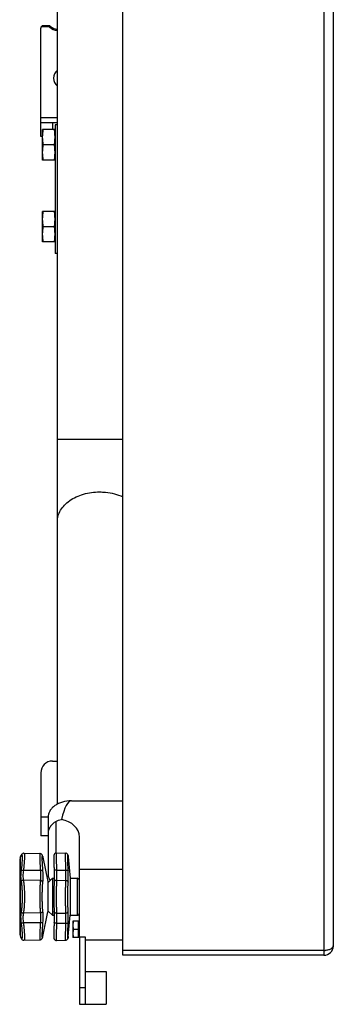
# Model space of a CAD drawing. Header units: millimetres. Extents: x 0 to 4200, y 0 to 2970.
# Tile 13 of 19: x 2312 to 2446, y 1266 to 1687. Entities that reach past the tile are written whole.
import ezdxf

# ---------------------------------------------------------------- set-up
doc = ezdxf.new("R2010")
doc.units = ezdxf.units.MM
doc.header["$LTSCALE"] = 10
doc.layers.add('3_ALL_AXES', color=7, linetype='Continuous')
doc.layers.add('AXES', color=7, linetype='Continuous')

msp = doc.modelspace()

# ---------------------------------------------------------------- linework, layer by layer
at = {"color": 7, "linetype": 'Continuous'}
for p, q in [((2355.84, 1286.74), (2355.84, 2086.74)), ((2445.84, 2082.74), (2445.84, 1290.74)), ((2327.94, 1351.31), (2327.94, 2022.17)), ((2324.37, 1684.14), (2321.84, 1684.14)), ((2320.84, 1636.74), (2320.84, 1683.14)), ((2320.84, 1642.74), (2327.94, 1642.74)), ((2326.94, 1641.74), (2326.94, 1586.74)), ((2327.5, 1330.46), (2331.5, 1330.36)), ((2331.68, 1330.34), (2331.5, 1330.36)), ((2311.84, 1326.95), (2311.84, 1296.53)), ((2312.37, 1329.26), (2312.32, 1329.17)), ((2312.49, 1329.51), (2312.4, 1329.33)), ((2312.57, 1329.65), (2312.49, 1329.51)), ((2312.68, 1329.81), (2312.57, 1329.65)), ((2312.81, 1329.97), (2312.68, 1329.81)), ((2312.98, 1330.13), (2312.8, 1329.97)), ((2313.22, 1330.27), (2312.98, 1330.13)), ((2313.5, 1330.34), (2313.22, 1330.27)), ((2313.67, 1330.35), (2313.5, 1330.34)), ((2313.67, 1330.35), (2320.52, 1330.17)), ((2321.67, 1328.98), (2321.61, 1329.17)), ((2321.72, 1328.81), (2321.67, 1328.98)), ((2332.43, 1329.69), (2332.38, 1329.8)), ((2332.46, 1329.6), (2332.43, 1329.69)), ((2332.47, 1329.53), (2332.46, 1329.6)), ((2332.49, 1329.47), (2332.47, 1329.54)), ((2332.5, 1329.41), (2332.49, 1329.47)), ((2332.51, 1329.34), (2332.5, 1329.41)), ((2332.52, 1329.27), (2332.51, 1329.35)), ((2332.58, 1328.84), (2332.52, 1329.27)), ((2332.53, 1329.2), (2332.53, 1329.2)), ((2332.59, 1328.79), (2332.58, 1328.84)), ((2323.84, 1318.24), (2323.84, 1305.24)), ((2325.84, 1319.64), (2324, 1317.89)), ((2325.84, 1303.84), (2324, 1305.59)), ((2326.59, 1303.21), (2326.57, 1301.94)), ((2326.58, 1303.8), (2326.59, 1303.21)), ((2312.49, 1293.98), (2312.57, 1293.83)), ((2312.57, 1293.83), (2312.68, 1293.67)), ((2312.68, 1293.67), (2312.81, 1293.51)), ((2312.8, 1293.51), (2312.8, 1293.51)), ((2312.81, 1293.51), (2312.98, 1293.35)), ((2312.98, 1293.35), (2313.22, 1293.21)), ((2313.22, 1293.22), (2313.22, 1293.22)), ((2313.67, 1293.13), (2320.52, 1293.31)), ((2320.52, 1293.31), (2320.52, 1293.31)), ((2321.61, 1294.31), (2321.67, 1294.5)), ((2321.67, 1294.5), (2321.69, 1294.58)), ((2321.69, 1294.58), (2321.72, 1294.67)), ((2327.03, 1293.12), (2327.3, 1293.03)), ((2327.3, 1293.03), (2327.5, 1293.02)), ((2327.5, 1293.02), (2331.5, 1293.12)), ((2331.5, 1293.12), (2331.7, 1293.15)), ((2331.7, 1293.15), (2331.95, 1293.24)), ((2331.95, 1293.24), (2332.16, 1293.39)), ((2332.16, 1293.39), (2332.31, 1293.56)), ((2332.31, 1293.56), (2332.4, 1293.72)), ((2332.4, 1293.71), (2332.44, 1293.83)), ((2332.44, 1293.83), (2332.47, 1293.92)), ((2332.47, 1293.92), (2332.48, 1293.99)), ((2332.48, 1293.99), (2332.5, 1294.06)), ((2332.5, 1294.06), (2332.51, 1294.13)), ((2332.51, 1294.13), (2332.52, 1294.21)), ((2332.52, 1294.21), (2332.53, 1294.28)), ((2332.53, 1294.28), (2332.56, 1294.47)), ((2332.56, 1294.47), (2332.58, 1294.64)), ((2332.58, 1294.64), (2332.59, 1294.69)), ((2337.34, 1294.62), (2337.34, 1272.74)), ((2441.84, 1286.74), (2355.84, 1286.74))]:
    msp.add_line(p, q, dxfattribs=at)
at = {"color": 9, "linetype": 'Continuous'}
for p, q in [((2441.84, 2086.74), (2441.84, 1286.74)), ((2324.37, 1684.14), (2324.37, 1683.64)), ((2324.37, 1683.64), (2320.98, 1683.64)), ((2324.72, 1683.5), (2325.07, 1683.86)), ((2327.94, 1644.74), (2320.84, 1644.74)), ((2325.84, 1642.74), (2325.84, 1639.74)), ((2327.94, 1507.45), (2355.84, 1507.45)), ((2323.94, 1345.74), (2320.84, 1345.74)), ((2312.09, 1328.49), (2312.09, 1294.99)), ((2312.26, 1329.01), (2312.35, 1329.2)), ((2312.49, 1329.51), (2312.44, 1329.36)), ((2321.63, 1329.06), (2321.61, 1329.17)), ((2321.75, 1328.7), (2321.7, 1328.86)), ((2332.53, 1329.2), (2332.54, 1329.15)), ((2332.54, 1329.15), (2332.59, 1328.79)), ((2332.54, 1329.15), (2332.56, 1329.01)), ((2320.68, 1322.92), (2313.41, 1322.97)), ((2327.57, 1323.1), (2331.57, 1323.08)), ((2320.68, 1318.65), (2313.41, 1318.79)), ((2324, 1305.59), (2324, 1317.89)), ((2327.57, 1318.77), (2331.57, 1318.7)), ((2336.34, 1319.64), (2336.34, 1303.84)), ((2320.68, 1304.83), (2313.41, 1304.69)), ((2327.57, 1304.71), (2331.57, 1304.78)), ((2320.68, 1300.56), (2313.41, 1300.51)), ((2327.57, 1300.38), (2331.57, 1300.4)), ((2312.28, 1294.42), (2312.26, 1294.47)), ((2312.28, 1294.42), (2312.26, 1294.47)), ((2312.49, 1293.98), (2312.44, 1294.12)), ((2321.63, 1294.42), (2321.61, 1294.31)), ((2321.7, 1294.63), (2321.75, 1294.78)), ((2332.53, 1294.28), (2332.54, 1294.33)), ((2332.59, 1294.69), (2332.54, 1294.33)), ((2441.84, 1288.74), (2355.84, 1288.74))]:
    msp.add_line(p, q, dxfattribs=at)
at = {"color": 3, "linetype": 'Continuous'}
for p, q in [((2321.64, 1636.74), (2320.84, 1636.74)), ((2325.84, 1369.74), (2327.94, 1369.74)), ((2320.84, 1364.74), (2320.84, 1337.74)), ((2323.94, 1337.74), (2320.84, 1337.74)), ((2339.84, 1294.62), (2339.84, 1272.74))]:
    msp.add_line(p, q, dxfattribs=at)
at = {"color": 7, "linetype": 'Continuous'}
for points in [[(2327.03, 1330.36), (2326.81, 1330.22), (2326.65, 1330.03), (2326.55, 1329.85), (2326.5, 1329.71), (2326.47, 1329.61), (2326.46, 1329.53), (2326.45, 1329.46), (2326.45, 1329.39), (2326.44, 1329.31), (2326.44, 1329.23), (2326.43, 1329.13), (2326.43, 1329.03)], [(2327.5, 1330.46), (2327.3, 1330.45), (2327.03, 1330.36), (2326.81, 1330.22)], [(2312.32, 1329.17), (2312.28, 1329.08), (2312.26, 1329.01)], [(2312.49, 1329.51), (2312.4, 1329.33), (2312.37, 1329.26)], [(2321.61, 1329.17), (2321.57, 1329.27), (2321.53, 1329.39), (2321.48, 1329.51), (2321.41, 1329.63), (2321.32, 1329.77), (2321.17, 1329.92), (2320.96, 1330.06), (2320.7, 1330.15), (2320.52, 1330.17)], [(2326.43, 1328.91), (2326.42, 1328.78), (2326.42, 1328.64), (2326.42, 1328.48), (2326.42, 1328.31), (2326.42, 1328.12)], [(2326.43, 1328.91), (2326.42, 1328.78), (2326.42, 1328.64), (2326.42, 1328.48), (2326.42, 1328.31), (2326.42, 1328.12), (2326.42, 1327.91)], [(2326.42, 1327.91), (2326.42, 1327.69), (2326.43, 1327.45), (2326.43, 1327.19), (2326.43, 1326.91), (2326.44, 1326.62), (2326.44, 1326.31), (2326.45, 1325.98), (2326.46, 1325.63), (2326.47, 1325.26), (2326.48, 1324.88), (2326.49, 1324.48), (2326.5, 1324.06), (2326.51, 1323.63), (2326.53, 1323.19)], [(2326.42, 1327.91), (2326.42, 1327.69), (2326.43, 1327.45), (2326.43, 1327.19), (2326.43, 1326.92), (2326.44, 1326.62), (2326.44, 1326.31), (2326.45, 1325.98), (2326.46, 1325.63), (2326.47, 1325.27), (2326.48, 1324.89), (2326.49, 1324.49), (2326.5, 1324.07), (2326.51, 1323.64), (2326.53, 1323.19), (2326.54, 1322.81)], [(2326.45, 1329.39), (2326.44, 1329.31), (2326.44, 1329.23), (2326.43, 1329.13), (2326.43, 1329.03), (2326.43, 1328.91)], [(2332.28, 1329.95), (2332.14, 1330.11), (2331.93, 1330.25), (2331.68, 1330.34)], [(2332.38, 1329.8), (2332.28, 1329.95), (2332.14, 1330.11), (2331.93, 1330.25), (2331.68, 1330.34)], [(2326.54, 1322.81), (2326.57, 1321.55), (2326.59, 1320.27), (2326.57, 1319.1), (2326.54, 1318.12)], [(2326.54, 1318.12), (2326.5, 1317.07), (2326.46, 1315.83), (2326.44, 1314.49), (2326.43, 1313.09), (2326.42, 1311.74)], [(2326.42, 1311.74), (2326.43, 1310.4), (2326.44, 1308.99), (2326.46, 1307.66), (2326.5, 1306.42), (2326.54, 1305.36)], [(2326.54, 1305.36), (2326.57, 1304.39), (2326.59, 1303.22), (2326.57, 1301.94), (2326.54, 1300.68)], [(2326.54, 1300.68), (2326.53, 1300.3), (2326.51, 1299.85), (2326.5, 1299.42), (2326.49, 1299), (2326.48, 1298.6), (2326.47, 1298.22), (2326.46, 1297.85), (2326.45, 1297.5), (2326.44, 1297.17), (2326.44, 1296.86), (2326.43, 1296.57), (2326.43, 1296.29), (2326.43, 1296.03), (2326.42, 1295.79), (2326.42, 1295.57), (2326.42, 1295.37), (2326.42, 1295.18), (2326.42, 1295), (2326.42, 1294.84), (2326.42, 1294.7), (2326.43, 1294.57), (2326.43, 1294.45), (2326.43, 1294.35), (2326.44, 1294.25), (2326.44, 1294.17), (2326.45, 1294.09), (2326.45, 1294.02), (2326.46, 1293.95), (2326.47, 1293.87), (2326.5, 1293.77), (2326.55, 1293.63), (2326.65, 1293.45), (2326.81, 1293.27), (2327.03, 1293.12)], [(2312.26, 1294.47), (2312.28, 1294.4), (2312.32, 1294.31)], [(2312.32, 1294.31), (2312.4, 1294.15), (2312.49, 1293.97)], [(2313.22, 1293.21), (2313.5, 1293.14), (2313.67, 1293.13)], [(2320.52, 1293.31), (2320.7, 1293.33), (2320.96, 1293.42), (2321.17, 1293.56), (2321.31, 1293.71), (2321.41, 1293.85), (2321.48, 1293.97), (2321.53, 1294.09), (2321.57, 1294.21), (2321.61, 1294.31)]]:
    msp.add_lwpolyline(points, dxfattribs=at)
for centre, radius, start, end in [((2321.84, 1683.14), 1, 90, 180), ((2324.37, 1683.14), 1, 46.0545, 90), ((2327.84, 1686.74), 4, 226.0545, 271.4537), ((2316.84, 1326.95), 5, 161.9958, 180), ((2320.77, 1328.51), 1, 11.3099, 17.9712), ((2324.34, 1317.53), 0.5, 133.5312, 180), ((2336.34, 1318.64), 1, 0, 90), ((2324.34, 1305.96), 0.5, 180, 226.4688), ((2336.34, 1304.84), 1, 270, 0), ((2316.84, 1296.53), 5, 180, 198.0042), ((2320.77, 1294.97), 1, 342.0288, 348.6901), ((2441.84, 1290.74), 4, 270, 0)]:
    msp.add_arc(centre, radius, start, end, dxfattribs=at)
at = {"color": 9, "linetype": 'Continuous'}
for centre, radius, start, end in [((2324.37, 1683.14), 0.5, 46.0544, 90), ((2327.84, 1686.74), 4.5, 226.0545, 271.281), ((2287.12, 1342.35), 28.45, 332.4692, 332.832), ((2357.76, 1340.45), 37.88, 197.4993, 197.8253), ((2336.88, 1328.95), 4.45, 176.5316, 176.7675), ((2326.94, 1328.41), 5.65, 7.4806, 8.0437), ((2287.78, 1281.48), 27.71, 27.4701, 27.8586), ((2286.86, 1281), 28.75, 27.1696, 27.4703), ((2357.9, 1282.98), 38.03, 162.1586, 162.5), ((2326.62, 1295.11), 5.97, 351.9858, 352.5048), ((2441.84, 1296.7), 7.96, 269.9959, 273.4808)]:
    msp.add_arc(centre, radius, start, end, dxfattribs=at)
at = {"color": 3, "linetype": 'Continuous'}
msp.add_arc((2325.84, 1364.74), 5, 90, 180, dxfattribs=at)
at = {"color": 9, "linetype": 'Continuous'}
for points, knots in [([(2327.94, 1472.1), (2327.94, 1472.93), (2328.18, 1474.64), (2329.25, 1477.07), (2330.95, 1479.29), (2334.06, 1481.93), (2339.13, 1484.22), (2343.62, 1484.82), (2345.94, 1484.82)], [0, 0, 0, 0, 0.103454, 0.210669, 0.324498, 0.446433, 0.712921, 1, 1, 1, 1]), ([(2345.94, 1484.82), (2346.81, 1484.82), (2350.2, 1484.65), (2353.57, 1483.78), (2355.86, 1482.72)], [0, 0, 0, 0, 0.25705, 1, 1, 1, 1]), ([(2327.5, 1330.46), (2327.5, 1330.46), (2327.49, 1330.45), (2327.48, 1330.43), (2327.48, 1330.39), (2327.47, 1330.33), (2327.47, 1330.25), (2327.46, 1330.16), (2327.46, 1330.06), (2327.45, 1329.88), (2327.45, 1329.63), (2327.45, 1329.28), (2327.45, 1328.87), (2327.45, 1328.4), (2327.46, 1327.88), (2327.46, 1327.31), (2327.47, 1326.7), (2327.49, 1325.8), (2327.52, 1324.6), (2327.55, 1323.61), (2327.57, 1323.1)], [0, 0, 0, 0, 0.001542, 0.005035, 0.010702, 0.018575, 0.028656, 0.040936, 0.055397, 0.072018, 0.111631, 0.159524, 0.215379, 0.278831, 0.349454, 0.426782, 0.510302, 0.599453, 0.792235, 1, 1, 1, 1]), ([(2331.57, 1323.08), (2331.55, 1323.58), (2331.52, 1324.55), (2331.49, 1325.74), (2331.48, 1326.63), (2331.47, 1327.24), (2331.46, 1327.8), (2331.45, 1328.32), (2331.45, 1328.78), (2331.45, 1329.18), (2331.45, 1329.53), (2331.46, 1329.78), (2331.46, 1329.96), (2331.46, 1330.06), (2331.47, 1330.15), (2331.47, 1330.22), (2331.48, 1330.28), (2331.49, 1330.32), (2331.49, 1330.35), (2331.5, 1330.36), (2331.5, 1330.36)], [0, 0, 0, 0, 0.207783, 0.400557, 0.489704, 0.573222, 0.650547, 0.721166, 0.784612, 0.840462, 0.888351, 0.927964, 0.944585, 0.959046, 0.971327, 0.98141, 0.989286, 0.994956, 0.998453, 1, 1, 1, 1]), ([(2312.57, 1329.58), (2312.58, 1329.59), (2312.61, 1329.62), (2312.65, 1329.64), (2312.69, 1329.65), (2312.73, 1329.64), (2312.76, 1329.61), (2312.79, 1329.56), (2312.81, 1329.49), (2312.84, 1329.37), (2312.87, 1329.17), (2312.89, 1328.88), (2312.9, 1328.52), (2312.9, 1327.91), (2312.86, 1327.01), (2312.76, 1325.79), (2312.62, 1324.39), (2312.5, 1323.42), (2312.44, 1322.91)], [0, 0, 0, 0, 0.008747, 0.01553, 0.020945, 0.02611, 0.032283, 0.040258, 0.050405, 0.062893, 0.095135, 0.137155, 0.188785, 0.249691, 0.397434, 0.575732, 0.778782, 1, 1, 1, 1]), ([(2312.44, 1329.36), (2312.44, 1329.37), (2312.46, 1329.41), (2312.49, 1329.45), (2312.51, 1329.48)], [0, 0, 0, 0, 0.271245, 1, 1, 1, 1]), ([(2312.51, 1329.48), (2312.51, 1329.49), (2312.53, 1329.52), (2312.55, 1329.55), (2312.57, 1329.58)], [0, 0, 0, 0, 0.277105, 1, 1, 1, 1]), ([(2313.67, 1330.35), (2313.68, 1330.35), (2313.7, 1330.34), (2313.73, 1330.32), (2313.76, 1330.27), (2313.78, 1330.21), (2313.8, 1330.14), (2313.82, 1330.05), (2313.84, 1329.94), (2313.85, 1329.76), (2313.87, 1329.5), (2313.88, 1329.15), (2313.88, 1328.74), (2313.86, 1328.27), (2313.84, 1327.75), (2313.8, 1326.96), (2313.72, 1325.87), (2313.58, 1324.46), (2313.47, 1323.48), (2313.41, 1322.97)], [0, 0, 0, 0, 0.00433, 0.009482, 0.016141, 0.024629, 0.035094, 0.047605, 0.06219, 0.078857, 0.118396, 0.166065, 0.221597, 0.28465, 0.354808, 0.431606, 0.603003, 0.794186, 1, 1, 1, 1]), ([(2320.52, 1330.17), (2320.5, 1330.17), (2320.48, 1330.14), (2320.47, 1330.1), (2320.45, 1330.04), (2320.44, 1329.97), (2320.43, 1329.88), (2320.42, 1329.77), (2320.41, 1329.6), (2320.4, 1329.35), (2320.39, 1328.85), (2320.4, 1328.08), (2320.43, 1327.02), (2320.49, 1325.78), (2320.57, 1324.39), (2320.64, 1323.42), (2320.68, 1322.92)], [0, 0, 0, 0, 0.006672, 0.012647, 0.020687, 0.030856, 0.043177, 0.057647, 0.074257, 0.113812, 0.161618, 0.280713, 0.428404, 0.600718, 0.792981, 1, 1, 1, 1]), ([(2321.55, 1329.28), (2321.54, 1329.3), (2321.53, 1329.32), (2321.5, 1329.35), (2321.48, 1329.37), (2321.46, 1329.36), (2321.44, 1329.34), (2321.43, 1329.32), (2321.42, 1329.27), (2321.4, 1329.21), (2321.39, 1329.13), (2321.38, 1329.03), (2321.37, 1328.91), (2321.36, 1328.78), (2321.35, 1328.57), (2321.35, 1328.27), (2321.35, 1327.85), (2321.36, 1327.38), (2321.37, 1326.85), (2321.4, 1326.27), (2321.44, 1325.41), (2321.52, 1324.24), (2321.59, 1323.29), (2321.63, 1322.79)], [0, 0, 0, 0, 0.007676, 0.01305, 0.016672, 0.020108, 0.02236, 0.02512, 0.032362, 0.042063, 0.054295, 0.069077, 0.086404, 0.106258, 0.128607, 0.18063, 0.242085, 0.31249, 0.391278, 0.477809, 0.571381, 0.776511, 1, 1, 1, 1]), ([(2321.59, 1329.19), (2321.59, 1329.2), (2321.57, 1329.23), (2321.56, 1329.26), (2321.55, 1329.28)], [0, 0, 0, 0, 0.281508, 1, 1, 1, 1]), ([(2321.63, 1329.06), (2321.63, 1329.07), (2321.62, 1329.12), (2321.6, 1329.16), (2321.59, 1329.19)], [0, 0, 0, 0, 0.273412, 1, 1, 1, 1]), ([(2332.54, 1322.86), (2332.51, 1323.6), (2332.48, 1324.66), (2332.45, 1326.02), (2332.43, 1326.9), (2332.42, 1327.67), (2332.42, 1328.31), (2332.42, 1328.81), (2332.43, 1329.09), (2332.44, 1329.21)], [0, 0, 0, 0, 0.347299, 0.503014, 0.642973, 0.76464, 0.865834, 0.944749, 1, 1, 1, 1]), ([(2332.44, 1329.22), (2332.44, 1329.25), (2332.44, 1329.29), (2332.45, 1329.34), (2332.45, 1329.37), (2332.45, 1329.4), (2332.46, 1329.41), (2332.46, 1329.43), (2332.47, 1329.44), (2332.47, 1329.44), (2332.48, 1329.44), (2332.48, 1329.43), (2332.49, 1329.41), (2332.5, 1329.39), (2332.5, 1329.37), (2332.51, 1329.34), (2332.51, 1329.32), (2332.51, 1329.31)], [0, 0, 0, 0, 0.235425, 0.331424, 0.41292, 0.47994, 0.532596, 0.571159, 0.596423, 0.611536, 0.627609, 0.65459, 0.695037, 0.749626, 0.818599, 0.902046, 1, 1, 1, 1]), ([(2332.51, 1329.31), (2332.52, 1329.3), (2332.52, 1329.26), (2332.53, 1329.23), (2332.53, 1329.2)], [0, 0, 0, 0, 0.223996, 1, 1, 1, 1]), ([(2312.44, 1322.91), (2312.32, 1322.07), (2312.22, 1320.84), (2312.28, 1319.26), (2312.37, 1318.54), (2312.44, 1318.19)], [0, 0, 0, 0, 0.53609, 0.77881, 1, 1, 1, 1]), ([(2313.41, 1322.97), (2313.31, 1322.98), (2313.1, 1323), (2312.86, 1323), (2312.69, 1322.99), (2312.58, 1322.97), (2312.5, 1322.94), (2312.45, 1322.92), (2312.44, 1322.91)], [0, 0, 0, 0, 0.323652, 0.614555, 0.738886, 0.845543, 0.932694, 1, 1, 1, 1]), ([(2313.41, 1322.97), (2313.3, 1322.23), (2313.2, 1321.13), (2313.26, 1319.73), (2313.35, 1319.09), (2313.41, 1318.79)], [0, 0, 0, 0, 0.536939, 0.779456, 1, 1, 1, 1]), ([(2321.63, 1322.79), (2321.62, 1322.8), (2321.58, 1322.83), (2321.51, 1322.86), (2321.41, 1322.89), (2321.25, 1322.92), (2321, 1322.94), (2320.79, 1322.93), (2320.68, 1322.92)], [0, 0, 0, 0, 0.059861, 0.140506, 0.242991, 0.366065, 0.662345, 1, 1, 1, 1]), ([(2320.68, 1322.92), (2320.75, 1322.16), (2320.81, 1321.04), (2320.78, 1319.62), (2320.72, 1318.96), (2320.68, 1318.65)], [0, 0, 0, 0, 0.538265, 0.780725, 1, 1, 1, 1]), ([(2321.63, 1322.79), (2321.71, 1321.93), (2321.77, 1320.69), (2321.73, 1319.1), (2321.67, 1318.36), (2321.63, 1318.02)], [0, 0, 0, 0, 0.537595, 0.780188, 1, 1, 1, 1]), ([(2327.57, 1323.1), (2327.5, 1323.1), (2327.37, 1323.1), (2327.18, 1323.08), (2327, 1323.05), (2326.85, 1323.01), (2326.73, 1322.97), (2326.66, 1322.94), (2326.59, 1322.9), (2326.54, 1322.85), (2326.54, 1322.81)], [0, 0, 0, 0, 0.18048, 0.355591, 0.518535, 0.663659, 0.786079, 0.837735, 0.882692, 1, 1, 1, 1]), ([(2327.57, 1323.1), (2327.6, 1322.33), (2327.63, 1320.88), (2327.6, 1319.44), (2327.57, 1318.77)], [0, 0, 0, 0, 0.537349, 1, 1, 1, 1]), ([(2331.57, 1318.7), (2331.6, 1319.37), (2331.63, 1320.83), (2331.6, 1322.29), (2331.57, 1323.08)], [0, 0, 0, 0, 0.462633, 1, 1, 1, 1]), ([(2331.57, 1323.08), (2331.69, 1323.08), (2331.86, 1323.08), (2332.08, 1323.05), (2332.22, 1323.03), (2332.34, 1323), (2332.44, 1322.96), (2332.5, 1322.92), (2332.53, 1322.88), (2332.54, 1322.86)], [0, 0, 0, 0, 0.348756, 0.507933, 0.65045, 0.772416, 0.871021, 0.945667, 1, 1, 1, 1]), ([(2332.54, 1318.03), (2332.57, 1318.77), (2332.6, 1320.39), (2332.57, 1322), (2332.54, 1322.86)], [0, 0, 0, 0, 0.462924, 1, 1, 1, 1]), ([(2313.41, 1318.79), (2313.3, 1318.78), (2313.14, 1318.75), (2312.94, 1318.67), (2312.76, 1318.58), (2312.57, 1318.43), (2312.47, 1318.27), (2312.44, 1318.19)], [0, 0, 0, 0, 0.272311, 0.406735, 0.537397, 0.781824, 1, 1, 1, 1]), ([(2312.44, 1318.19), (2312.52, 1317.73), (2312.66, 1316.75), (2312.8, 1315.19), (2312.88, 1313.5), (2312.9, 1312.33), (2312.9, 1311.74)], [0, 0, 0, 0, 0.215795, 0.460317, 0.724962, 1, 1, 1, 1]), ([(2313.41, 1318.79), (2313.5, 1318.29), (2313.63, 1317.21), (2313.77, 1315.51), (2313.86, 1313.66), (2313.88, 1312.39), (2313.88, 1311.74)], [0, 0, 0, 0, 0.215057, 0.459475, 0.724436, 1, 1, 1, 1]), ([(2320.68, 1318.65), (2320.63, 1318.16), (2320.54, 1317.11), (2320.46, 1315.44), (2320.4, 1313.63), (2320.39, 1312.38), (2320.39, 1311.74)], [0, 0, 0, 0, 0.214255, 0.45865, 0.723955, 1, 1, 1, 1]), ([(2321.63, 1318.02), (2321.61, 1318.1), (2321.52, 1318.27), (2321.3, 1318.46), (2321.01, 1318.6), (2320.79, 1318.64), (2320.68, 1318.65)], [0, 0, 0, 0, 0.214362, 0.455542, 0.721245, 1, 1, 1, 1]), ([(2321.63, 1318.02), (2321.58, 1317.57), (2321.5, 1316.61), (2321.41, 1315.1), (2321.36, 1313.45), (2321.35, 1312.32), (2321.35, 1311.74)], [0, 0, 0, 0, 0.214685, 0.459146, 0.724267, 1, 1, 1, 1]), ([(2327.57, 1318.77), (2327.44, 1318.78), (2327.19, 1318.76), (2326.9, 1318.64), (2326.72, 1318.5), (2326.63, 1318.39), (2326.56, 1318.26), (2326.54, 1318.16), (2326.54, 1318.12)], [0, 0, 0, 0, 0.287584, 0.554185, 0.67604, 0.789703, 0.896705, 1, 1, 1, 1]), ([(2327.57, 1318.77), (2327.54, 1318.27), (2327.51, 1317.19), (2327.46, 1314.85), (2327.45, 1313.01), (2327.45, 1311.74)], [0, 0, 0, 0, 0.214763, 0.459299, 1, 1, 1, 1]), ([(2331.45, 1311.74), (2331.45, 1312.99), (2331.46, 1314.82), (2331.51, 1317.14), (2331.55, 1318.2), (2331.57, 1318.7)], [0, 0, 0, 0, 0.54062, 0.785194, 1, 1, 1, 1]), ([(2331.57, 1318.7), (2331.69, 1318.69), (2331.92, 1318.65), (2332.23, 1318.51), (2332.42, 1318.33), (2332.51, 1318.16), (2332.53, 1318.07), (2332.54, 1318.03)], [0, 0, 0, 0, 0.284509, 0.551103, 0.788338, 0.896738, 1, 1, 1, 1]), ([(2332.42, 1311.74), (2332.42, 1312.87), (2332.43, 1314.52), (2332.48, 1316.61), (2332.52, 1317.58), (2332.54, 1318.03)], [0, 0, 0, 0, 0.540425, 0.785027, 1, 1, 1, 1]), ([(2312.9, 1311.74), (2312.9, 1311.15), (2312.88, 1309.98), (2312.8, 1308.29), (2312.66, 1306.73), (2312.52, 1305.75), (2312.44, 1305.29)], [0, 0, 0, 0, 0.275013, 0.539677, 0.784231, 1, 1, 1, 1]), ([(2313.88, 1311.74), (2313.88, 1311.09), (2313.86, 1309.82), (2313.77, 1307.97), (2313.63, 1306.27), (2313.5, 1305.19), (2313.41, 1304.69)], [0, 0, 0, 0, 0.275538, 0.540519, 0.784969, 1, 1, 1, 1]), ([(2320.39, 1311.74), (2320.39, 1311.1), (2320.4, 1309.86), (2320.46, 1308.04), (2320.54, 1306.37), (2320.63, 1305.32), (2320.68, 1304.83)], [0, 0, 0, 0, 0.27597, 0.54126, 0.785694, 1, 1, 1, 1]), ([(2321.35, 1311.74), (2321.35, 1311.16), (2321.36, 1310.03), (2321.41, 1308.39), (2321.5, 1306.87), (2321.58, 1305.91), (2321.63, 1305.46)], [0, 0, 0, 0, 0.275659, 0.540765, 0.785264, 1, 1, 1, 1]), ([(2327.45, 1311.74), (2327.45, 1310.47), (2327.46, 1308.63), (2327.51, 1306.29), (2327.54, 1305.21), (2327.57, 1304.71)], [0, 0, 0, 0, 0.540703, 0.785273, 1, 1, 1, 1]), ([(2331.57, 1304.78), (2331.55, 1305.28), (2331.51, 1306.35), (2331.46, 1308.66), (2331.45, 1310.49), (2331.45, 1311.74)], [0, 0, 0, 0, 0.214773, 0.459339, 1, 1, 1, 1]), ([(2332.54, 1305.46), (2332.52, 1305.91), (2332.48, 1306.87), (2332.43, 1308.96), (2332.42, 1310.61), (2332.42, 1311.74)], [0, 0, 0, 0, 0.214939, 0.459534, 1, 1, 1, 1]), ([(2312.44, 1305.29), (2312.37, 1304.95), (2312.28, 1304.22), (2312.22, 1302.64), (2312.32, 1301.41), (2312.44, 1300.57)], [0, 0, 0, 0, 0.221185, 0.463888, 1, 1, 1, 1]), ([(2313.41, 1304.69), (2313.3, 1304.7), (2313.14, 1304.73), (2312.94, 1304.81), (2312.76, 1304.9), (2312.57, 1305.05), (2312.47, 1305.21), (2312.44, 1305.29)], [0, 0, 0, 0, 0.272311, 0.406735, 0.537397, 0.781824, 1, 1, 1, 1]), ([(2321.63, 1305.46), (2321.61, 1305.38), (2321.52, 1305.21), (2321.3, 1305.02), (2321.01, 1304.88), (2320.79, 1304.84), (2320.68, 1304.83)], [0, 0, 0, 0, 0.214362, 0.455542, 0.721245, 1, 1, 1, 1]), ([(2321.63, 1305.46), (2321.67, 1305.12), (2321.73, 1304.38), (2321.77, 1302.79), (2321.71, 1301.55), (2321.63, 1300.69)], [0, 0, 0, 0, 0.219824, 0.462431, 1, 1, 1, 1]), ([(2327.57, 1304.71), (2327.44, 1304.7), (2327.19, 1304.73), (2326.9, 1304.84), (2326.72, 1304.98), (2326.63, 1305.09), (2326.56, 1305.23), (2326.54, 1305.32), (2326.54, 1305.36)], [0, 0, 0, 0, 0.287584, 0.554185, 0.676041, 0.789703, 0.896705, 1, 1, 1, 1]), ([(2331.57, 1304.78), (2331.69, 1304.79), (2331.92, 1304.83), (2332.23, 1304.97), (2332.42, 1305.15), (2332.51, 1305.32), (2332.53, 1305.41), (2332.54, 1305.46)], [0, 0, 0, 0, 0.284509, 0.551103, 0.788339, 0.896738, 1, 1, 1, 1]), ([(2332.54, 1300.62), (2332.57, 1301.48), (2332.6, 1303.1), (2332.57, 1304.71), (2332.54, 1305.46)], [0, 0, 0, 0, 0.53706, 1, 1, 1, 1]), ([(2313.41, 1304.69), (2313.35, 1304.39), (2313.26, 1303.75), (2313.2, 1302.35), (2313.3, 1301.25), (2313.41, 1300.51)], [0, 0, 0, 0, 0.220539, 0.463038, 1, 1, 1, 1]), ([(2320.68, 1304.83), (2320.72, 1304.52), (2320.78, 1303.86), (2320.81, 1302.44), (2320.75, 1301.32), (2320.68, 1300.56)], [0, 0, 0, 0, 0.219288, 0.461762, 1, 1, 1, 1]), ([(2327.57, 1304.71), (2327.6, 1304.04), (2327.63, 1302.6), (2327.6, 1301.15), (2327.57, 1300.38)], [0, 0, 0, 0, 0.462632, 1, 1, 1, 1]), ([(2331.57, 1300.4), (2331.6, 1301.19), (2331.63, 1302.65), (2331.6, 1304.11), (2331.57, 1304.78)], [0, 0, 0, 0, 0.537351, 1, 1, 1, 1]), ([(2312.44, 1300.57), (2312.5, 1300.08), (2312.62, 1299.12), (2312.74, 1297.94), (2312.81, 1297.08), (2312.85, 1296.49), (2312.88, 1295.95), (2312.9, 1295.47), (2312.9, 1295.04), (2312.9, 1294.68), (2312.88, 1294.41), (2312.86, 1294.23), (2312.84, 1294.13), (2312.82, 1294.03), (2312.8, 1293.96), (2312.78, 1293.9), (2312.75, 1293.86), (2312.72, 1293.83), (2312.68, 1293.83), (2312.64, 1293.84), (2312.61, 1293.86), (2312.6, 1293.87)], [0, 0, 0, 0, 0.217977, 0.41857, 0.510394, 0.595588, 0.673492, 0.743505, 0.8051, 0.857839, 0.901381, 0.919637, 0.935535, 0.949088, 0.960341, 0.969395, 0.97647, 0.982047, 0.987067, 0.992756, 1, 1, 1, 1]), ([(2313.41, 1300.51), (2313.31, 1300.5), (2313.1, 1300.48), (2312.86, 1300.48), (2312.69, 1300.49), (2312.58, 1300.51), (2312.5, 1300.54), (2312.45, 1300.56), (2312.44, 1300.57)], [0, 0, 0, 0, 0.323652, 0.614555, 0.738886, 0.845543, 0.932694, 1, 1, 1, 1]), ([(2313.41, 1300.51), (2313.47, 1300), (2313.58, 1299.02), (2313.72, 1297.61), (2313.8, 1296.53), (2313.84, 1295.73), (2313.86, 1295.21), (2313.88, 1294.74), (2313.88, 1294.33), (2313.87, 1293.98), (2313.85, 1293.72), (2313.84, 1293.54), (2313.82, 1293.44), (2313.8, 1293.34), (2313.78, 1293.27), (2313.76, 1293.21), (2313.73, 1293.17), (2313.7, 1293.14), (2313.68, 1293.13), (2313.67, 1293.13)], [0, 0, 0, 0, 0.205844, 0.397031, 0.568427, 0.645224, 0.715378, 0.778425, 0.833951, 0.881616, 0.92115, 0.937815, 0.952399, 0.964908, 0.975372, 0.98386, 0.990518, 0.99567, 1, 1, 1, 1]), ([(2320.68, 1300.56), (2320.64, 1300.06), (2320.57, 1299.09), (2320.49, 1297.71), (2320.43, 1296.46), (2320.4, 1295.4), (2320.39, 1294.63), (2320.4, 1294.13), (2320.41, 1293.88), (2320.42, 1293.71), (2320.43, 1293.6), (2320.44, 1293.51), (2320.45, 1293.44), (2320.47, 1293.38), (2320.48, 1293.34), (2320.5, 1293.31), (2320.52, 1293.31)], [0, 0, 0, 0, 0.207034, 0.399301, 0.571622, 0.719314, 0.838399, 0.8862, 0.925751, 0.942359, 0.956828, 0.969147, 0.979315, 0.987354, 0.993329, 1, 1, 1, 1]), ([(2321.63, 1300.69), (2321.62, 1300.68), (2321.58, 1300.65), (2321.51, 1300.62), (2321.41, 1300.59), (2321.25, 1300.56), (2321, 1300.54), (2320.79, 1300.55), (2320.68, 1300.56)], [0, 0, 0, 0, 0.059861, 0.140506, 0.242991, 0.366065, 0.662345, 1, 1, 1, 1]), ([(2321.63, 1300.69), (2321.59, 1300.18), (2321.51, 1299.2), (2321.44, 1298), (2321.4, 1297.12), (2321.37, 1296.53), (2321.36, 1295.99), (2321.35, 1295.52), (2321.35, 1295.11), (2321.35, 1294.77), (2321.37, 1294.53), (2321.38, 1294.38), (2321.4, 1294.29), (2321.41, 1294.22), (2321.43, 1294.17), (2321.45, 1294.13), (2321.47, 1294.12), (2321.48, 1294.12), (2321.5, 1294.13), (2321.51, 1294.14), (2321.53, 1294.16), (2321.55, 1294.2), (2321.57, 1294.24), (2321.58, 1294.26)], [0, 0, 0, 0, 0.22785, 0.436151, 0.5307, 0.617721, 0.696463, 0.766249, 0.826484, 0.876672, 0.916425, 0.932308, 0.945507, 0.956035, 0.963952, 0.969439, 0.9731, 0.974786, 0.976724, 0.979104, 0.982032, 0.989717, 1, 1, 1, 1]), ([(2327.57, 1300.38), (2327.5, 1300.38), (2327.37, 1300.39), (2327.18, 1300.41), (2327, 1300.43), (2326.85, 1300.47), (2326.73, 1300.51), (2326.66, 1300.54), (2326.59, 1300.58), (2326.54, 1300.63), (2326.54, 1300.68)], [0, 0, 0, 0, 0.18048, 0.355591, 0.518535, 0.663659, 0.786079, 0.837735, 0.882692, 1, 1, 1, 1]), ([(2327.57, 1300.38), (2327.55, 1299.87), (2327.52, 1298.88), (2327.49, 1297.68), (2327.47, 1296.78), (2327.46, 1296.17), (2327.46, 1295.6), (2327.45, 1295.08), (2327.45, 1294.62), (2327.45, 1294.21), (2327.45, 1293.85), (2327.45, 1293.6), (2327.46, 1293.42), (2327.46, 1293.32), (2327.47, 1293.23), (2327.47, 1293.15), (2327.48, 1293.1), (2327.48, 1293.05), (2327.49, 1293.03), (2327.5, 1293.02), (2327.5, 1293.02)], [0, 0, 0, 0, 0.207792, 0.400574, 0.489724, 0.573244, 0.650571, 0.721191, 0.784638, 0.840488, 0.888376, 0.927987, 0.944606, 0.959066, 0.971345, 0.981425, 0.989299, 0.994965, 0.998459, 1, 1, 1, 1]), ([(2331.5, 1293.12), (2331.5, 1293.12), (2331.49, 1293.13), (2331.49, 1293.16), (2331.48, 1293.2), (2331.47, 1293.26), (2331.47, 1293.33), (2331.46, 1293.42), (2331.46, 1293.52), (2331.46, 1293.7), (2331.45, 1293.95), (2331.45, 1294.3), (2331.45, 1294.7), (2331.45, 1295.17), (2331.46, 1295.68), (2331.47, 1296.24), (2331.48, 1296.85), (2331.49, 1297.74), (2331.52, 1298.93), (2331.55, 1299.9), (2331.57, 1300.4)], [0, 0, 0, 0, 0.001547, 0.005044, 0.010715, 0.018591, 0.028676, 0.040958, 0.055422, 0.072047, 0.111666, 0.159565, 0.215427, 0.278886, 0.349517, 0.426853, 0.510376, 0.599531, 0.792294, 1, 1, 1, 1]), ([(2331.57, 1300.4), (2331.69, 1300.4), (2331.86, 1300.41), (2332.08, 1300.43), (2332.22, 1300.45), (2332.34, 1300.48), (2332.44, 1300.52), (2332.5, 1300.56), (2332.53, 1300.6), (2332.54, 1300.62)], [0, 0, 0, 0, 0.348756, 0.507933, 0.65045, 0.772416, 0.871021, 0.945667, 1, 1, 1, 1]), ([(2332.45, 1294.16), (2332.44, 1294.2), (2332.44, 1294.3), (2332.43, 1294.55), (2332.42, 1294.97), (2332.42, 1295.6), (2332.43, 1296.38), (2332.44, 1297.29), (2332.48, 1298.72), (2332.51, 1299.84), (2332.54, 1300.62)], [0, 0, 0, 0, 0.019298, 0.045429, 0.117688, 0.215367, 0.336496, 0.478611, 0.638809, 1, 1, 1, 1]), ([(2312.52, 1293.98), (2312.51, 1293.99), (2312.48, 1294.04), (2312.45, 1294.09), (2312.44, 1294.12)], [0, 0, 0, 0, 0.225537, 1, 1, 1, 1]), ([(2312.6, 1293.87), (2312.59, 1293.88), (2312.56, 1293.91), (2312.54, 1293.95), (2312.52, 1293.98)], [0, 0, 0, 0, 0.211617, 1, 1, 1, 1]), ([(2321.58, 1294.26), (2321.58, 1294.27), (2321.6, 1294.32), (2321.62, 1294.38), (2321.63, 1294.42)], [0, 0, 0, 0, 0.218156, 1, 1, 1, 1]), ([(2332.52, 1294.19), (2332.51, 1294.17), (2332.51, 1294.14), (2332.5, 1294.09), (2332.49, 1294.07), (2332.49, 1294.06), (2332.48, 1294.05), (2332.48, 1294.04), (2332.47, 1294.04), (2332.47, 1294.05), (2332.46, 1294.05), (2332.46, 1294.07), (2332.46, 1294.08), (2332.45, 1294.11), (2332.45, 1294.14), (2332.45, 1294.16)], [0, 0, 0, 0, 0.22603, 0.394321, 0.456947, 0.505447, 0.540292, 0.562889, 0.578487, 0.598797, 0.630702, 0.67608, 0.735526, 0.809272, 1, 1, 1, 1]), ([(2332.53, 1294.28), (2332.53, 1294.27), (2332.53, 1294.24), (2332.52, 1294.21), (2332.52, 1294.19)], [0, 0, 0, 0, 0.270048, 1, 1, 1, 1]), ([(2445.84, 1290.74), (2445.84, 1290.5), (2445.62, 1289.95), (2444.84, 1289.36), (2443.7, 1288.92), (2442.81, 1288.78), (2442.33, 1288.76)], [0, 0, 0, 0, 0.165992, 0.38107, 0.663167, 1, 1, 1, 1])]:
    msp.add_open_spline(points, degree=3, knots=knots, dxfattribs=at)
at = {"layer": '3_ALL_AXES', "color": 7, "linetype": 'Continuous'}
for p, q in [((2336.99, 1301.24), (2334.54, 1301.24)), ((2334.54, 1301.24), (2334.54, 1294.24)), ((2337.34, 1300.89), (2336.99, 1301.24)), ((2336.99, 1294.24), (2336.99, 1301.24)), ((2336.99, 1297.74), (2334.85, 1297.74)), ((2336.99, 1294.24), (2334.54, 1294.24)), ((2337.34, 1294.59), (2336.99, 1294.24))]:
    msp.add_line(p, q, dxfattribs=at)
for points, knots in [([(2334.85, 1301.24), (2334.76, 1300.96), (2334.64, 1300.52), (2334.56, 1299.94), (2334.54, 1299.64), (2334.54, 1299.49)], [0, 0, 0, 0, 0.501603, 0.751076, 1, 1, 1, 1]), ([(2334.54, 1299.49), (2334.54, 1299.34), (2334.56, 1299.05), (2334.64, 1298.46), (2334.76, 1298.02), (2334.85, 1297.74)], [0, 0, 0, 0, 0.248924, 0.498397, 1, 1, 1, 1]), ([(2334.85, 1297.74), (2334.76, 1297.46), (2334.64, 1297.02), (2334.56, 1296.44), (2334.54, 1296.14), (2334.54, 1295.99)], [0, 0, 0, 0, 0.501603, 0.751076, 1, 1, 1, 1]), ([(2334.54, 1295.99), (2334.54, 1295.84), (2334.56, 1295.55), (2334.64, 1294.96), (2334.76, 1294.52), (2334.85, 1294.24)], [0, 0, 0, 0, 0.248925, 0.498398, 1, 1, 1, 1])]:
    msp.add_open_spline(points, degree=3, knots=knots, dxfattribs=at)
at = {"layer": 'AXES', "color": 7, "linetype": 'Continuous'}
for p, q in [((2321.64, 1626.74), (2321.64, 1639.74)), ((2326.94, 1639.74), (2321.64, 1639.74)), ((2327.94, 1641.74), (2326.94, 1641.74)), ((2326.67, 1633.24), (2321.91, 1633.24)), ((2326.94, 1626.74), (2321.64, 1626.74)), ((2321.64, 1591.74), (2321.64, 1604.74)), ((2326.94, 1604.74), (2321.64, 1604.74)), ((2326.67, 1598.24), (2321.91, 1598.24)), ((2326.94, 1591.74), (2321.64, 1591.74)), ((2327.94, 1586.74), (2326.94, 1586.74)), ((2333.94, 1352.75), (2355.84, 1352.75)), ((2323.94, 1345.68), (2323.94, 1321.64)), ((2337.34, 1294.62), (2337.34, 1337.27)), ((2312.09, 1328.49), (2312.26, 1329.01)), ((2321.75, 1328.7), (2323.84, 1318.24)), ((2332.59, 1328.79), (2333.34, 1319.64)), ((2325.84, 1319.64), (2326.58, 1319.64)), ((2325.84, 1319.64), (2325.84, 1303.84)), ((2333.34, 1319.64), (2336.34, 1319.64)), ((2333.34, 1319.64), (2333.34, 1303.84)), ((2321.75, 1294.78), (2323.84, 1305.24)), ((2325.84, 1303.84), (2326.58, 1303.84)), ((2332.59, 1294.69), (2333.34, 1303.84)), ((2333.34, 1303.84), (2336.34, 1303.84)), ((2312.09, 1294.99), (2312.26, 1294.47)), ((2337.34, 1294.62), (2339.84, 1294.62)), ((2339.84, 1293.24), (2355.84, 1293.24)), ((2339.84, 1279.74), (2348.74, 1279.74)), ((2348.74, 1279.74), (2348.74, 1265.74)), ((2337.34, 1272.74), (2337.34, 1265.74)), ((2337.34, 1265.74), (2348.74, 1265.74))]:
    msp.add_line(p, q, dxfattribs=at)
at = {"layer": 'AXES', "color": 9, "linetype": 'Continuous'}
for p, q in [((2327.34, 1343.92), (2327.34, 1330.45)), ((2337.34, 1323.53), (2355.84, 1323.53)), ((2339.84, 1272.74), (2337.34, 1272.74))]:
    msp.add_line(p, q, dxfattribs=at)
at = {"layer": 'AXES', "color": 3, "linetype": 'Continuous'}
msp.add_line((2339.84, 1272.74), (2339.84, 1265.74), dxfattribs=at)
at = {"layer": 'AXES', "color": 7, "linetype": 'Continuous'}
msp.add_arc((2330.84, 1661.74), 4.5, 130.2443, 229.7557, dxfattribs=at)
for centre, major_axis, ratio, end_param in [((2333.94, 1271.18), (0, 81.57), 0.122591, 0.445128), ((2327.34, 1337.27), (10, 0), 0.77422, 1.339308)]:
    msp.add_ellipse(centre, major_axis=major_axis, ratio=ratio, start_param=0, end_param=end_param, dxfattribs=at)
for points, knots in [([(2321.64, 1636.49), (2321.64, 1637.03), (2321.69, 1638.12), (2321.83, 1639.2), (2321.91, 1639.74)], [0, 0, 0, 0, 0.499583, 1, 1, 1, 1]), ([(2326.94, 1636.49), (2326.94, 1637.03), (2326.89, 1638.12), (2326.76, 1639.2), (2326.67, 1639.74)], [0, 0, 0, 0, 0.499583, 1, 1, 1, 1]), ([(2321.91, 1633.24), (2321.83, 1633.78), (2321.69, 1634.86), (2321.64, 1635.95), (2321.64, 1636.49)], [0, 0, 0, 0, 0.500417, 1, 1, 1, 1]), ([(2326.67, 1633.24), (2326.76, 1633.78), (2326.89, 1634.86), (2326.94, 1635.95), (2326.94, 1636.49)], [0, 0, 0, 0, 0.500417, 1, 1, 1, 1]), ([(2321.64, 1629.99), (2321.64, 1630.53), (2321.69, 1631.62), (2321.83, 1632.7), (2321.91, 1633.24)], [0, 0, 0, 0, 0.499583, 1, 1, 1, 1]), ([(2321.91, 1626.74), (2321.83, 1627.28), (2321.69, 1628.36), (2321.64, 1629.45), (2321.64, 1629.99)], [0, 0, 0, 0, 0.500417, 1, 1, 1, 1]), ([(2326.94, 1629.99), (2326.94, 1630.53), (2326.89, 1631.62), (2326.76, 1632.7), (2326.67, 1633.24)], [0, 0, 0, 0, 0.499583, 1, 1, 1, 1]), ([(2326.67, 1626.74), (2326.76, 1627.28), (2326.89, 1628.36), (2326.94, 1629.45), (2326.94, 1629.99)], [0, 0, 0, 0, 0.500417, 1, 1, 1, 1]), ([(2321.64, 1601.49), (2321.64, 1602.03), (2321.69, 1603.12), (2321.83, 1604.2), (2321.91, 1604.74)], [0, 0, 0, 0, 0.499583, 1, 1, 1, 1]), ([(2326.94, 1601.49), (2326.94, 1602.03), (2326.89, 1603.12), (2326.76, 1604.2), (2326.67, 1604.74)], [0, 0, 0, 0, 0.499583, 1, 1, 1, 1]), ([(2321.91, 1598.24), (2321.83, 1598.78), (2321.69, 1599.86), (2321.64, 1600.95), (2321.64, 1601.49)], [0, 0, 0, 0, 0.500417, 1, 1, 1, 1]), ([(2326.67, 1598.24), (2326.76, 1598.78), (2326.89, 1599.86), (2326.94, 1600.95), (2326.94, 1601.49)], [0, 0, 0, 0, 0.500417, 1, 1, 1, 1]), ([(2321.64, 1594.99), (2321.64, 1595.53), (2321.69, 1596.62), (2321.83, 1597.7), (2321.91, 1598.24)], [0, 0, 0, 0, 0.499583, 1, 1, 1, 1]), ([(2326.94, 1594.99), (2326.94, 1595.53), (2326.89, 1596.62), (2326.76, 1597.7), (2326.67, 1598.24)], [0, 0, 0, 0, 0.499583, 1, 1, 1, 1]), ([(2321.91, 1591.74), (2321.83, 1592.28), (2321.69, 1593.36), (2321.64, 1594.45), (2321.64, 1594.99)], [0, 0, 0, 0, 0.500417, 1, 1, 1, 1]), ([(2326.67, 1591.74), (2326.76, 1592.28), (2326.89, 1593.36), (2326.94, 1594.45), (2326.94, 1594.99)], [0, 0, 0, 0, 0.500417, 1, 1, 1, 1]), ([(2333.94, 1352.75), (2332.65, 1352.75), (2330.73, 1352.49), (2328.39, 1351.62), (2326.87, 1350.75), (2325.61, 1349.68), (2324.67, 1348.44), (2324.08, 1347.1), (2323.94, 1346.15), (2323.94, 1345.68)], [0, 0, 0, 0, 0.286788, 0.42395, 0.553971, 0.675794, 0.789522, 0.896634, 1, 1, 1, 1]), ([(2327.34, 1343.92), (2326.83, 1343.6), (2325.89, 1342.9), (2324.96, 1341.79), (2324.43, 1340.84), (2324.15, 1340.11), (2323.98, 1339.37), (2323.94, 1338.86), (2323.94, 1338.61)], [0, 0, 0, 0, 0.275255, 0.530752, 0.652177, 0.770159, 0.885727, 1, 1, 1, 1]), ([(2327.34, 1343.92), (2327.69, 1344.14), (2328.43, 1344.51), (2329.23, 1344.73), (2329.64, 1344.8)], [0, 0, 0, 0, 0.498511, 1, 1, 1, 1]), ([(2323.94, 1321.64), (2323.94, 1321.39), (2323.98, 1320.88), (2324.21, 1319.86), (2324.56, 1319.14), (2324.85, 1318.7)], [0, 0, 0, 0, 0.243707, 0.490222, 1, 1, 1, 1])]:
    msp.add_open_spline(points, degree=3, knots=knots, dxfattribs=at)

doc.saveas('drawing.dxf')
